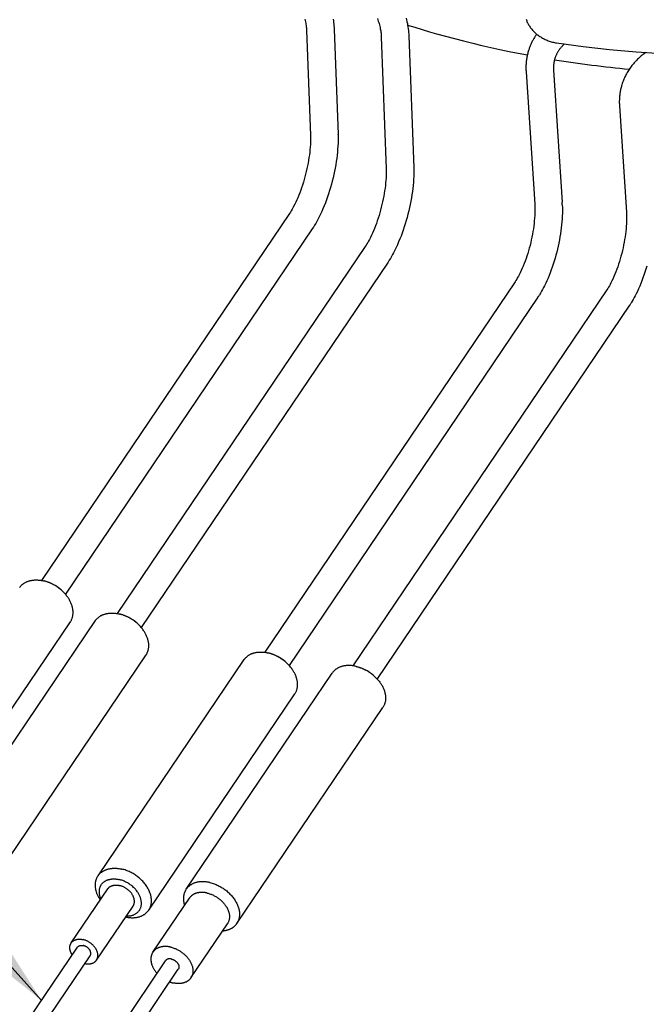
# Model space of a CAD drawing. Extents: x 0 to 1189, y 0 to 841.
# Tile 4 of 76: x 106 to 134, y 73 to 118. Entities that reach past the tile are written whole.
import ezdxf

# ---------------------------------------------------------------- set-up
doc = ezdxf.new("R2010")
doc.units = 0
doc.header["$LTSCALE"] = 65.395
doc.layers.get('0').update_dxf_attribs({"linetype": 'CONTINUOUS'})
doc.layers.add('connessioni_resistenze_BL7', color=7, linetype='CONTINUOUS')
doc.styles.get("Standard").update_dxf_attribs({"font": 'txt', "width": 0.8})
doc.dimstyles.get("Standard").update_dxf_attribs({"dimtxt": 3, "dimasz": 3, "dimexe": 2, "dimexo": 0, "dimtad": 1, "dimtxsty": 'STANDARD', "dimblk": '_ARROW_FILLED', "dimblk1": '_ARROW_FILLED', "dimblk2": '_ARROW_FILLED', "dimcen": 0.09, "dimazin": 3, "dimtol": 1, "dimtp": 0.01, "dimtm": 0.01, "dimtfac": 1, "dimtofl": 0, "dimtmove": 0, "dimatfit": 3, "dimtolj": 1})

# ---------------------------------------------------------------- blocks, each defined once
blk = doc.blocks.new('_ARROW_FILLED')
at = {"color": 0, "linetype": 'BYBLOCK'}
blk.add_solid([(0, 0), (-1, 0.167), (-1, -0.167)], dxfattribs=at)
blk = doc.blocks.new('CONNESSIONI_RESISTENZE_BL7', base_point=(128.078, 185.895))
at = {"layer": 'connessioni_resistenze_BL7', "color": 2, "linetype": 'CONTINUOUS'}
for p, q in [((118.895, 117.418), (119.074, 112.597)), ((120.154, 117.465), (120.333, 112.644)), ((123.573, 117.169), (123.797, 111.128)), ((122.314, 117.122), (122.538, 111.081)), ((134.419, 116.405), (134.344, 116.349)), ((130.243, 116.074), (130.248, 116.073)), ((128.94, 115.517), (129.335, 109.468)), ((130.197, 115.599), (130.592, 109.55)), ((133.215, 113.96), (133.532, 109.098)), ((118.113, 109.036), (106.767, 92.243)), ((119.157, 108.33), (107.859, 91.609)), ((121.577, 107.519), (110.231, 90.727)), ((122.621, 106.814), (111.323, 90.093)), ((128.439, 105.91), (116.981, 88.953)), ((132.636, 105.54), (121.011, 88.336)), ((129.483, 105.205), (118.095, 88.352)), ((133.68, 104.835), (122.125, 87.734)), ((101.398, 80.455), (108.084, 90.35)), ((102.542, 80.506), (109.228, 90.402)), ((104.862, 78.939), (111.548, 88.834)), ((109.351, 78.724), (116.037, 88.619)), ((113.381, 78.106), (120.067, 88.001)), ((111.671, 77.156), (118.357, 87.051)), ((115.701, 76.538), (122.387, 86.434)), ((108.12, 75.652), (109.792, 78.126)), ((111.86, 75.23), (113.532, 77.704)), ((109.28, 74.868), (110.952, 77.342)), ((113.6, 74.054), (115.272, 76.528)), ((106.182, 72.157), (108.41, 75.456)), ((106.762, 71.766), (108.99, 75.064)), ((110.212, 71.54), (112.44, 74.838)), ((110.792, 71.148), (113.02, 74.446))]:
    blk.add_line(p, q, dxfattribs=at)
for points in [[(130.339, 116.843), (131.548, 116.681), (132.76, 116.546), (133.975, 116.437), (135.192, 116.355)], [(120.106, 117.924), (120.119, 117.848), (120.129, 117.771), (120.138, 117.695), (120.145, 117.618), (120.151, 117.542), (120.154, 117.465)], [(123.452, 117.97), (123.472, 117.891), (123.49, 117.811), (123.506, 117.732), (123.521, 117.652), (123.534, 117.572), (123.546, 117.491), (123.556, 117.411), (123.563, 117.33), (123.569, 117.249), (123.573, 117.169)], [(118.82, 117.922), (118.835, 117.86), (118.847, 117.805), (118.858, 117.751), (118.867, 117.696), (118.875, 117.64), (118.882, 117.585), (118.888, 117.529), (118.892, 117.474), (118.895, 117.418)], [(122.138, 117.954), (122.158, 117.897), (122.178, 117.839), (122.196, 117.781), (122.213, 117.723), (122.229, 117.664), (122.244, 117.605), (122.258, 117.546), (122.269, 117.493), (122.279, 117.441), (122.288, 117.388), (122.296, 117.335), (122.302, 117.282), (122.307, 117.229), (122.311, 117.175), (122.314, 117.122)], [(128.943, 117.929), (128.955, 117.891), (128.968, 117.854), (128.982, 117.817), (128.998, 117.781), (129.015, 117.745), (129.033, 117.709), (129.054, 117.672), (129.076, 117.636), (129.098, 117.601), (129.122, 117.566), (129.147, 117.532), (129.173, 117.499), (129.201, 117.464), (129.23, 117.431), (129.259, 117.398), (129.29, 117.367), (129.322, 117.336), (129.354, 117.306), (129.388, 117.275), (129.423, 117.246), (129.459, 117.218), (129.495, 117.19), (129.532, 117.164), (129.57, 117.138), (129.609, 117.113), (129.649, 117.089), (129.689, 117.066), (129.729, 117.043), (129.771, 117.022), (129.812, 117.002), (129.858, 116.981), (129.904, 116.962), (129.951, 116.943), (129.998, 116.926), (130.046, 116.91), (130.094, 116.896), (130.143, 116.882), (130.192, 116.87), (130.241, 116.86), (130.29, 116.851), (130.339, 116.843)], [(123.518, 117.659), (123.849, 117.556), (124.181, 117.455), (124.514, 117.356), (124.848, 117.26), (125.259, 117.146), (125.671, 117.036), (126.084, 116.93), (126.498, 116.827), (126.913, 116.728), (127.329, 116.633), (127.745, 116.542), (128.163, 116.454), (128.581, 116.37), (129, 116.29)], [(129.424, 117.246), (129.402, 117.214), (129.381, 117.182), (129.36, 117.149), (129.339, 117.117), (129.319, 117.084), (129.299, 117.05), (129.28, 117.017), (129.261, 116.983), (129.243, 116.949), (129.225, 116.915), (129.207, 116.88), (129.191, 116.845), (129.174, 116.81), (129.159, 116.775), (129.143, 116.74), (129.129, 116.704), (129.115, 116.669), (129.101, 116.633), (129.088, 116.597), (129.075, 116.56), (129.063, 116.524), (129.051, 116.487)], [(130.698, 116.794), (130.676, 116.773), (130.654, 116.752), (130.633, 116.731), (130.612, 116.71), (130.591, 116.688), (130.571, 116.666), (130.551, 116.643), (130.531, 116.62), (130.512, 116.596), (130.493, 116.573), (130.475, 116.549), (130.457, 116.524), (130.44, 116.499), (130.424, 116.474), (130.408, 116.45), (130.393, 116.426), (130.379, 116.401), (130.365, 116.376), (130.352, 116.351), (130.339, 116.326), (130.327, 116.3), (130.315, 116.275), (130.304, 116.249), (130.293, 116.223), (130.283, 116.197), (130.274, 116.17), (130.264, 116.144), (130.256, 116.117)], [(129.051, 116.487), (129.039, 116.444), (129.027, 116.402), (129.016, 116.359), (129.005, 116.316), (128.995, 116.272), (128.986, 116.229), (128.978, 116.185), (128.97, 116.141), (128.963, 116.097), (128.957, 116.053), (128.952, 116.009), (128.947, 115.964), (128.943, 115.92), (128.94, 115.875), (128.937, 115.83), (128.936, 115.786), (128.934, 115.741), (128.934, 115.696), (128.935, 115.651), (128.936, 115.607), (128.938, 115.562), (128.94, 115.517)], [(134.344, 116.349), (134.299, 116.315), (134.255, 116.28), (134.211, 116.244), (134.168, 116.207), (134.126, 116.169), (134.085, 116.131), (134.044, 116.092), (134.003, 116.052), (133.965, 116.012), (133.927, 115.971), (133.89, 115.93), (133.853, 115.888), (133.818, 115.845), (133.783, 115.802), (133.749, 115.757), (133.716, 115.713), (133.684, 115.668), (133.654, 115.622), (133.624, 115.576), (133.595, 115.529), (133.567, 115.481), (133.54, 115.434), (133.514, 115.385), (133.489, 115.336), (133.465, 115.287), (133.442, 115.237), (133.42, 115.187), (133.399, 115.136), (133.379, 115.085), (133.36, 115.034), (133.343, 114.982), (133.326, 114.93)], [(130.256, 116.117), (130.249, 116.095), (130.243, 116.072), (130.237, 116.05), (130.232, 116.027), (130.226, 116.004), (130.222, 115.981), (130.217, 115.958), (130.213, 115.935), (130.21, 115.912), (130.206, 115.888), (130.204, 115.865), (130.201, 115.841), (130.199, 115.817), (130.197, 115.793), (130.196, 115.769), (130.195, 115.744), (130.194, 115.72), (130.194, 115.696), (130.194, 115.672), (130.195, 115.648), (130.196, 115.624), (130.197, 115.599)], [(133.326, 114.93), (133.313, 114.887), (133.302, 114.845), (133.29, 114.802), (133.28, 114.758), (133.27, 114.715), (133.261, 114.671), (133.253, 114.628), (133.245, 114.584), (133.238, 114.54), (133.232, 114.496), (133.226, 114.452), (133.222, 114.407), (133.218, 114.363), (133.214, 114.318), (133.212, 114.273), (133.21, 114.228), (133.209, 114.184), (133.209, 114.139), (133.209, 114.094), (133.21, 114.049), (133.212, 114.005), (133.215, 113.96)], [(119.074, 112.597), (119.076, 112.494), (119.076, 112.391), (119.073, 112.288), (119.068, 112.185), (119.06, 112.068), (119.05, 111.951), (119.037, 111.834), (119.022, 111.717), (119.004, 111.592), (118.984, 111.467), (118.962, 111.342), (118.938, 111.218), (118.911, 111.09), (118.881, 110.963), (118.85, 110.836), (118.817, 110.71), (118.782, 110.585), (118.746, 110.462), (118.707, 110.338), (118.666, 110.216), (118.626, 110.1), (118.583, 109.985), (118.538, 109.871), (118.492, 109.758), (118.448, 109.656), (118.402, 109.555), (118.353, 109.455), (118.303, 109.357), (118.268, 109.291), (118.231, 109.226), (118.193, 109.161), (118.154, 109.098), (118.113, 109.036)], [(120.333, 112.644), (120.336, 112.513), (120.336, 112.382), (120.333, 112.252), (120.326, 112.121), (120.317, 111.979), (120.305, 111.838), (120.29, 111.697), (120.272, 111.556), (120.251, 111.409), (120.227, 111.261), (120.201, 111.114), (120.173, 110.967), (120.141, 110.818), (120.107, 110.669), (120.07, 110.521), (120.031, 110.373), (119.99, 110.227), (119.947, 110.082), (119.902, 109.937), (119.853, 109.794), (119.805, 109.656), (119.754, 109.52), (119.701, 109.384), (119.645, 109.249), (119.59, 109.124), (119.533, 109.001), (119.474, 108.878), (119.411, 108.757), (119.364, 108.67), (119.315, 108.583), (119.264, 108.497), (119.211, 108.413), (119.157, 108.33)], [(122.538, 111.081), (122.54, 110.978), (122.54, 110.875), (122.537, 110.772), (122.532, 110.669), (122.524, 110.552), (122.514, 110.434), (122.501, 110.318), (122.486, 110.201), (122.468, 110.076), (122.448, 109.95), (122.426, 109.826), (122.402, 109.702), (122.375, 109.574), (122.346, 109.447), (122.314, 109.32), (122.281, 109.194), (122.247, 109.069), (122.21, 108.945), (122.171, 108.822), (122.13, 108.7), (122.09, 108.584), (122.047, 108.469), (122.003, 108.355), (121.956, 108.241), (121.912, 108.14), (121.866, 108.039), (121.818, 107.939), (121.767, 107.84), (121.732, 107.775), (121.695, 107.71), (121.657, 107.645), (121.618, 107.582), (121.577, 107.519)], [(123.797, 111.128), (123.8, 110.997), (123.8, 110.866), (123.797, 110.735), (123.791, 110.605), (123.781, 110.463), (123.769, 110.322), (123.754, 110.181), (123.736, 110.04), (123.715, 109.892), (123.691, 109.745), (123.665, 109.598), (123.637, 109.451), (123.605, 109.302), (123.571, 109.153), (123.534, 109.005), (123.495, 108.857), (123.455, 108.711), (123.411, 108.566), (123.366, 108.421), (123.318, 108.278), (123.269, 108.14), (123.218, 108.003), (123.165, 107.868), (123.109, 107.733), (123.054, 107.608), (122.997, 107.484), (122.938, 107.362), (122.875, 107.241), (122.828, 107.153), (122.779, 107.067), (122.728, 106.981), (122.676, 106.897), (122.621, 106.814)], [(129.335, 109.468), (129.339, 109.386), (129.342, 109.303), (129.343, 109.22), (129.342, 109.137), (129.34, 109.055), (129.335, 108.937), (129.328, 108.82), (129.318, 108.703), (129.306, 108.586), (129.291, 108.46), (129.273, 108.335), (129.253, 108.211), (129.232, 108.086), (129.207, 107.959), (129.18, 107.831), (129.152, 107.705), (129.121, 107.578), (129.088, 107.454), (129.054, 107.331), (129.017, 107.207), (128.978, 107.085), (128.939, 106.97), (128.898, 106.855), (128.855, 106.741), (128.81, 106.628), (128.767, 106.527), (128.722, 106.426), (128.675, 106.327), (128.626, 106.229), (128.591, 106.164), (128.555, 106.099), (128.518, 106.035), (128.479, 105.972), (128.439, 105.91)], [(130.599, 109.425), (130.602, 109.298), (130.603, 109.172), (130.601, 109.046), (130.596, 108.92), (130.588, 108.785), (130.578, 108.651), (130.566, 108.516), (130.551, 108.382), (130.533, 108.242), (130.512, 108.103), (130.489, 107.963), (130.465, 107.825), (130.437, 107.684), (130.407, 107.543), (130.375, 107.403), (130.341, 107.264), (130.305, 107.126), (130.266, 106.989), (130.226, 106.852), (130.183, 106.716), (130.14, 106.586), (130.094, 106.456), (130.046, 106.327), (129.996, 106.199), (129.946, 106.079), (129.895, 105.96), (129.84, 105.843), (129.784, 105.726), (129.74, 105.641), (129.695, 105.556), (129.649, 105.473), (129.6, 105.39), (129.55, 105.309)], [(133.532, 109.098), (133.537, 109.015), (133.539, 108.933), (133.54, 108.85), (133.54, 108.767), (133.538, 108.684), (133.532, 108.567), (133.525, 108.45), (133.515, 108.333), (133.503, 108.216), (133.488, 108.09), (133.47, 107.965), (133.451, 107.84), (133.429, 107.716), (133.404, 107.588), (133.378, 107.461), (133.349, 107.335), (133.318, 107.208), (133.285, 107.084), (133.251, 106.96), (133.214, 106.837), (133.175, 106.715), (133.136, 106.599), (133.095, 106.485), (133.052, 106.371), (133.007, 106.258), (132.964, 106.156), (132.92, 106.056), (132.872, 105.957), (132.823, 105.859), (132.788, 105.793), (132.752, 105.729), (132.715, 105.665), (132.676, 105.602), (132.636, 105.54)], [(134.464, 106.619), (134.423, 106.482), (134.38, 106.346), (134.337, 106.216), (134.291, 106.086), (134.243, 105.957), (134.193, 105.829), (134.144, 105.709), (134.092, 105.59), (134.038, 105.472), (133.981, 105.356), (133.937, 105.271), (133.892, 105.186), (133.846, 105.103), (133.798, 105.02), (133.748, 104.939)], [(105.764, 91.918), (105.777, 91.936), (105.79, 91.954), (105.804, 91.972), (105.819, 91.989), (105.834, 92.006), (105.85, 92.022), (105.866, 92.038), (105.884, 92.053), (105.901, 92.068), (105.919, 92.083), (105.937, 92.096), (105.956, 92.109), (105.976, 92.123), (105.996, 92.135), (106.017, 92.147), (106.038, 92.158), (106.059, 92.169), (106.081, 92.179), (106.104, 92.188), (106.127, 92.198), (106.15, 92.206), (106.174, 92.214), (106.197, 92.222), (106.221, 92.228), (106.25, 92.235), (106.278, 92.242), (106.307, 92.247), (106.335, 92.252), (106.364, 92.256), (106.393, 92.259), (106.422, 92.262), (106.451, 92.264), (106.48, 92.265), (106.51, 92.265), (106.539, 92.265), (106.574, 92.264), (106.609, 92.262), (106.644, 92.259), (106.679, 92.256), (106.713, 92.251), (106.748, 92.246), (106.783, 92.24), (106.817, 92.233), (106.851, 92.226), (106.885, 92.218)], [(107.301, 92.055), (107.281, 92.065), (107.261, 92.076), (107.24, 92.086), (107.22, 92.096), (107.199, 92.106), (107.178, 92.115), (107.156, 92.125), (107.134, 92.134), (107.112, 92.143), (107.089, 92.152), (107.067, 92.161), (107.045, 92.169), (107.022, 92.177), (107, 92.184), (106.977, 92.192), (106.954, 92.199), (106.931, 92.205), (106.908, 92.212), (106.885, 92.218)], [(108.084, 90.35), (108.1, 90.375), (108.114, 90.4), (108.128, 90.426), (108.141, 90.453), (108.153, 90.48), (108.163, 90.507), (108.171, 90.532), (108.179, 90.557), (108.185, 90.582), (108.191, 90.607), (108.196, 90.633), (108.2, 90.658), (108.203, 90.684), (108.206, 90.716), (108.208, 90.748), (108.208, 90.78), (108.207, 90.812), (108.206, 90.843), (108.203, 90.875), (108.199, 90.909), (108.193, 90.942), (108.187, 90.976), (108.18, 91.009), (108.171, 91.042), (108.162, 91.075), (108.151, 91.11), (108.138, 91.145), (108.125, 91.179), (108.111, 91.214), (108.095, 91.247), (108.079, 91.281), (108.062, 91.314), (108.044, 91.347), (108.025, 91.379), (108.006, 91.41), (107.986, 91.442), (107.965, 91.472), (107.939, 91.508), (107.913, 91.544), (107.885, 91.578), (107.857, 91.612), (107.827, 91.645), (107.798, 91.677), (107.767, 91.709), (107.735, 91.74), (107.703, 91.77), (107.67, 91.799), (107.637, 91.828)], [(109.228, 90.402), (109.241, 90.42), (109.254, 90.438), (109.268, 90.456), (109.283, 90.473), (109.298, 90.49), (109.314, 90.506), (109.331, 90.522), (109.348, 90.537), (109.365, 90.552), (109.383, 90.566), (109.402, 90.58), (109.42, 90.593), (109.44, 90.606), (109.461, 90.619), (109.481, 90.631), (109.502, 90.642), (109.523, 90.652), (109.545, 90.662), (109.568, 90.672), (109.591, 90.682), (109.614, 90.69), (109.638, 90.698), (109.661, 90.705), (109.685, 90.712), (109.714, 90.719), (109.742, 90.725), (109.771, 90.731), (109.799, 90.736), (109.828, 90.74), (109.857, 90.743), (109.886, 90.746), (109.915, 90.747), (109.945, 90.749), (109.974, 90.749), (110.003, 90.749), (110.038, 90.748), (110.073, 90.746), (110.108, 90.743), (110.143, 90.74), (110.178, 90.735), (110.212, 90.73), (110.247, 90.724), (110.281, 90.717), (110.315, 90.71), (110.349, 90.701)], [(110.765, 90.539), (110.745, 90.549), (110.725, 90.56), (110.704, 90.57), (110.684, 90.58), (110.663, 90.589), (110.642, 90.599), (110.62, 90.609), (110.598, 90.618), (110.576, 90.627), (110.554, 90.636), (110.531, 90.644), (110.509, 90.653), (110.486, 90.661), (110.464, 90.668), (110.441, 90.675), (110.418, 90.682), (110.395, 90.689), (110.372, 90.695), (110.349, 90.701)], [(111.548, 88.834), (111.564, 88.859), (111.579, 88.884), (111.592, 88.91), (111.605, 88.937), (111.617, 88.964), (111.627, 88.991), (111.635, 89.016), (111.643, 89.041), (111.649, 89.066), (111.655, 89.091), (111.66, 89.117), (111.664, 89.142), (111.667, 89.168), (111.67, 89.2), (111.672, 89.232), (111.672, 89.263), (111.671, 89.295), (111.67, 89.327), (111.667, 89.359), (111.663, 89.393), (111.657, 89.426), (111.651, 89.46), (111.644, 89.493), (111.635, 89.526), (111.626, 89.558), (111.615, 89.594), (111.602, 89.629), (111.589, 89.663), (111.575, 89.697), (111.559, 89.731), (111.543, 89.765), (111.526, 89.798), (111.508, 89.83), (111.49, 89.863), (111.47, 89.894), (111.45, 89.925), (111.429, 89.956), (111.403, 89.992), (111.377, 90.027), (111.349, 90.062), (111.321, 90.096), (111.292, 90.129), (111.262, 90.161), (111.231, 90.193), (111.199, 90.224), (111.167, 90.254), (111.135, 90.283), (111.101, 90.312)], [(116.037, 88.619), (116.05, 88.637), (116.063, 88.655), (116.076, 88.672), (116.091, 88.689), (116.106, 88.705), (116.121, 88.721), (116.137, 88.736), (116.154, 88.752), (116.171, 88.766), (116.188, 88.78), (116.206, 88.794), (116.224, 88.807), (116.244, 88.82), (116.263, 88.832), (116.283, 88.844), (116.304, 88.855), (116.324, 88.866), (116.345, 88.876), (116.367, 88.885), (116.39, 88.895), (116.412, 88.903), (116.435, 88.911), (116.458, 88.919), (116.481, 88.926), (116.509, 88.933), (116.536, 88.939), (116.564, 88.945), (116.592, 88.95), (116.62, 88.955), (116.648, 88.958), (116.676, 88.961), (116.704, 88.963), (116.733, 88.965), (116.761, 88.966), (116.789, 88.966), (116.823, 88.966), (116.858, 88.965), (116.892, 88.963), (116.925, 88.96), (116.959, 88.956), (116.993, 88.952), (117.027, 88.946), (117.06, 88.94), (117.093, 88.934), (117.127, 88.926)], [(117.574, 88.756), (117.553, 88.767), (117.531, 88.778), (117.509, 88.789), (117.487, 88.8), (117.465, 88.81), (117.443, 88.82), (117.421, 88.829), (117.399, 88.839), (117.377, 88.848), (117.355, 88.856), (117.332, 88.865), (117.31, 88.873), (117.287, 88.881), (117.265, 88.888), (117.242, 88.895), (117.219, 88.902), (117.196, 88.909), (117.173, 88.915), (117.15, 88.921), (117.127, 88.926)], [(117.882, 88.552), (117.868, 88.564), (117.854, 88.575), (117.84, 88.587), (117.825, 88.598), (117.811, 88.608), (117.796, 88.619), (117.781, 88.63), (117.767, 88.64), (117.752, 88.65), (117.735, 88.662), (117.717, 88.673), (117.7, 88.684), (117.683, 88.695), (117.665, 88.705), (117.647, 88.716), (117.63, 88.726), (117.612, 88.736), (117.594, 88.745)], [(118.357, 87.051), (118.373, 87.076), (118.388, 87.101), (118.401, 87.127), (118.414, 87.154), (118.426, 87.181), (118.436, 87.208), (118.445, 87.233), (118.452, 87.258), (118.459, 87.283), (118.464, 87.308), (118.469, 87.334), (118.473, 87.359), (118.476, 87.385), (118.479, 87.417), (118.481, 87.449), (118.481, 87.481), (118.481, 87.513), (118.479, 87.544), (118.476, 87.576), (118.472, 87.61), (118.467, 87.643), (118.46, 87.677), (118.453, 87.71), (118.444, 87.743), (118.435, 87.776), (118.424, 87.811), (118.411, 87.846), (118.398, 87.88), (118.384, 87.915), (118.369, 87.949), (118.352, 87.982), (118.335, 88.015), (118.317, 88.048), (118.299, 88.08), (118.279, 88.111), (118.259, 88.143), (118.238, 88.173), (118.212, 88.209), (118.186, 88.245), (118.158, 88.279), (118.13, 88.313), (118.101, 88.346), (118.071, 88.378), (118.04, 88.41), (118.009, 88.441), (117.977, 88.471), (117.944, 88.5), (117.91, 88.529)], [(121.157, 88.309), (121.123, 88.316), (121.09, 88.323), (121.057, 88.329), (121.023, 88.334), (120.989, 88.338), (120.955, 88.342), (120.922, 88.345), (120.888, 88.347), (120.854, 88.348), (120.819, 88.349), (120.791, 88.349), (120.763, 88.348), (120.734, 88.346), (120.706, 88.344), (120.678, 88.341), (120.65, 88.337), (120.622, 88.333), (120.594, 88.328), (120.566, 88.322), (120.539, 88.315), (120.511, 88.308), (120.488, 88.301), (120.465, 88.294), (120.442, 88.286), (120.42, 88.277), (120.397, 88.268), (120.375, 88.258), (120.354, 88.248), (120.334, 88.237), (120.313, 88.226), (120.293, 88.215), (120.274, 88.202), (120.254, 88.189), (120.236, 88.176), (120.218, 88.163), (120.201, 88.149), (120.184, 88.134), (120.167, 88.119), (120.151, 88.103), (120.136, 88.087), (120.121, 88.071), (120.106, 88.054), (120.093, 88.037), (120.08, 88.019), (120.067, 88.001)], [(121.157, 88.309), (121.179, 88.303), (121.202, 88.297), (121.225, 88.291), (121.247, 88.285), (121.27, 88.278), (121.295, 88.27), (121.319, 88.262), (121.344, 88.254), (121.368, 88.245), (121.392, 88.236), (121.417, 88.226), (121.441, 88.216), (121.464, 88.206), (121.488, 88.196), (121.512, 88.185), (121.535, 88.174), (121.558, 88.162), (121.582, 88.15), (121.604, 88.138)], [(121.912, 87.935), (121.898, 87.946), (121.884, 87.958), (121.87, 87.969), (121.855, 87.98), (121.841, 87.991), (121.826, 88.002), (121.811, 88.012), (121.797, 88.023), (121.782, 88.033), (121.765, 88.044), (121.747, 88.055), (121.73, 88.066), (121.713, 88.077), (121.695, 88.088), (121.677, 88.098), (121.66, 88.108), (121.642, 88.118), (121.624, 88.128)], [(121.94, 87.911), (121.974, 87.883), (122.007, 87.853), (122.039, 87.823), (122.07, 87.792), (122.101, 87.761), (122.131, 87.728), (122.16, 87.695), (122.188, 87.662), (122.216, 87.627), (122.242, 87.592), (122.268, 87.556), (122.289, 87.525), (122.309, 87.494), (122.329, 87.462), (122.347, 87.43), (122.365, 87.397), (122.382, 87.364), (122.399, 87.331), (122.414, 87.297), (122.428, 87.263), (122.441, 87.228), (122.454, 87.193), (122.465, 87.158), (122.474, 87.125), (122.483, 87.092), (122.49, 87.059), (122.497, 87.026), (122.502, 86.992), (122.506, 86.959), (122.509, 86.927), (122.511, 86.895), (122.511, 86.863), (122.511, 86.831), (122.509, 86.799), (122.506, 86.768), (122.503, 86.742), (122.499, 86.716), (122.494, 86.691), (122.489, 86.665), (122.482, 86.64), (122.475, 86.615), (122.466, 86.591), (122.456, 86.563), (122.444, 86.536), (122.431, 86.51), (122.418, 86.484), (122.403, 86.458), (122.387, 86.434)], [(109.351, 78.724), (109.364, 78.742), (109.377, 78.759), (109.391, 78.777), (109.405, 78.793), (109.42, 78.81), (109.435, 78.826), (109.451, 78.841), (109.468, 78.856), (109.485, 78.871), (109.502, 78.885), (109.52, 78.899), (109.539, 78.912), (109.558, 78.925), (109.577, 78.937), (109.597, 78.949), (109.618, 78.96), (109.638, 78.97), (109.659, 78.98), (109.681, 78.99), (109.704, 79), (109.726, 79.008), (109.749, 79.016), (109.772, 79.024), (109.795, 79.03), (109.823, 79.038), (109.85, 79.044), (109.878, 79.05), (109.906, 79.055), (109.934, 79.059), (109.962, 79.063), (109.99, 79.066), (110.019, 79.068), (110.047, 79.07), (110.075, 79.071), (110.104, 79.071), (110.138, 79.071), (110.172, 79.07), (110.206, 79.067), (110.24, 79.065), (110.273, 79.061), (110.307, 79.056), (110.341, 79.051), (110.374, 79.045), (110.408, 79.039), (110.441, 79.031)], [(111.671, 77.156), (111.688, 77.183), (111.704, 77.21), (111.719, 77.239), (111.733, 77.268), (111.745, 77.298), (111.756, 77.328), (111.765, 77.359), (111.774, 77.391), (111.781, 77.424), (111.786, 77.458), (111.791, 77.492), (111.794, 77.526), (111.795, 77.56), (111.795, 77.594), (111.794, 77.628), (111.792, 77.662), (111.788, 77.699), (111.783, 77.736), (111.776, 77.773), (111.768, 77.809), (111.759, 77.845), (111.749, 77.881), (111.738, 77.917), (111.725, 77.952), (111.708, 77.995), (111.69, 78.038), (111.67, 78.08), (111.649, 78.121), (111.626, 78.162), (111.603, 78.202), (111.578, 78.241), (111.55, 78.282), (111.521, 78.322), (111.491, 78.361), (111.459, 78.4), (111.427, 78.437), (111.393, 78.474), (111.359, 78.51), (111.323, 78.546), (111.285, 78.581), (111.247, 78.615), (111.207, 78.648), (111.167, 78.68), (111.126, 78.711), (111.084, 78.741), (111.042, 78.77), (110.998, 78.797), (110.954, 78.824), (110.909, 78.849), (110.864, 78.874), (110.818, 78.897), (110.771, 78.919), (110.725, 78.938), (110.679, 78.957), (110.632, 78.975), (110.585, 78.991), (110.537, 79.006), (110.489, 79.019), (110.441, 79.031)], [(109.454, 77.625), (109.436, 77.653), (109.418, 77.681), (109.401, 77.709), (109.385, 77.738), (109.369, 77.767), (109.354, 77.796), (109.34, 77.826), (109.326, 77.856), (109.313, 77.886), (109.301, 77.917), (109.291, 77.943), (109.283, 77.969), (109.274, 77.995), (109.266, 78.022), (109.259, 78.048), (109.253, 78.075), (109.247, 78.102), (109.242, 78.129), (109.237, 78.156), (109.234, 78.183), (109.231, 78.211), (109.229, 78.234), (109.228, 78.258), (109.227, 78.281), (109.227, 78.305), (109.227, 78.328), (109.228, 78.352), (109.23, 78.374), (109.232, 78.397), (109.235, 78.419), (109.239, 78.441), (109.243, 78.464), (109.248, 78.486), (109.253, 78.507), (109.259, 78.528), (109.266, 78.549), (109.273, 78.57), (109.281, 78.59), (109.289, 78.61), (109.298, 78.63), (109.307, 78.649), (109.317, 78.668), (109.328, 78.687), (109.339, 78.706), (109.351, 78.724)], [(109.484, 77.67), (109.473, 77.694), (109.464, 77.719), (109.454, 77.744), (109.446, 77.769), (109.439, 77.794), (109.432, 77.82), (109.426, 77.846), (109.421, 77.872), (109.417, 77.896), (109.413, 77.92), (109.411, 77.944), (109.409, 77.969), (109.409, 77.993), (109.409, 78.018), (109.41, 78.042), (109.412, 78.066), (109.414, 78.089), (109.418, 78.111), (109.422, 78.134), (109.428, 78.156), (109.434, 78.178), (109.441, 78.199), (109.449, 78.221), (109.457, 78.242), (109.467, 78.262), (109.477, 78.281), (109.488, 78.3), (109.5, 78.319), (109.513, 78.337), (109.526, 78.355), (109.54, 78.372), (109.555, 78.388), (109.571, 78.404), (109.588, 78.42), (109.605, 78.435), (109.623, 78.449), (109.642, 78.462), (109.66, 78.475), (109.68, 78.486), (109.7, 78.498), (109.721, 78.509), (109.743, 78.519), (109.766, 78.528), (109.789, 78.537), (109.812, 78.545), (109.835, 78.552), (109.859, 78.558), (109.882, 78.563), (109.908, 78.568), (109.934, 78.573), (109.961, 78.576), (109.987, 78.579), (110.013, 78.581), (110.04, 78.582), (110.066, 78.582), (110.093, 78.582), (110.121, 78.581), (110.15, 78.579), (110.178, 78.576), (110.207, 78.573), (110.235, 78.569), (110.263, 78.564), (110.291, 78.558), (110.319, 78.552)], [(110.644, 76.886), (110.676, 76.885), (110.709, 76.886), (110.741, 76.887), (110.774, 76.89), (110.806, 76.894), (110.837, 76.899), (110.867, 76.905), (110.896, 76.912), (110.926, 76.921), (110.955, 76.93), (110.982, 76.941), (111.008, 76.952), (111.034, 76.965), (111.059, 76.978), (111.084, 76.993), (111.107, 77.008), (111.129, 77.025), (111.15, 77.042), (111.17, 77.061), (111.189, 77.08), (111.207, 77.1), (111.224, 77.121), (111.24, 77.143), (111.255, 77.166), (111.268, 77.189), (111.28, 77.213), (111.291, 77.238), (111.301, 77.264), (111.31, 77.289), (111.317, 77.316), (111.323, 77.343), (111.328, 77.371), (111.332, 77.4), (111.334, 77.428), (111.335, 77.456), (111.335, 77.486), (111.333, 77.516), (111.33, 77.546), (111.326, 77.576), (111.321, 77.606), (111.314, 77.637), (111.306, 77.668), (111.297, 77.699), (111.287, 77.73), (111.276, 77.76), (111.263, 77.791), (111.249, 77.822), (111.234, 77.853), (111.218, 77.883), (111.201, 77.913), (111.18, 77.947), (111.157, 77.981), (111.134, 78.014), (111.109, 78.046), (111.084, 78.078), (111.057, 78.109), (111.03, 78.139), (111.001, 78.168), (110.972, 78.196), (110.937, 78.228), (110.901, 78.259), (110.864, 78.289), (110.826, 78.317), (110.787, 78.345), (110.747, 78.371), (110.706, 78.396), (110.665, 78.419), (110.628, 78.438), (110.591, 78.456), (110.553, 78.474), (110.515, 78.49), (110.477, 78.505), (110.438, 78.518), (110.399, 78.531), (110.359, 78.542), (110.319, 78.552)], [(114.471, 78.414), (114.438, 78.421), (114.404, 78.428), (114.371, 78.434), (114.337, 78.439), (114.303, 78.443), (114.27, 78.447), (114.236, 78.45), (114.202, 78.452), (114.168, 78.453), (114.134, 78.454), (114.105, 78.453), (114.077, 78.452), (114.049, 78.451), (114.02, 78.448), (113.992, 78.446), (113.964, 78.442), (113.936, 78.438), (113.908, 78.433), (113.88, 78.427), (113.853, 78.42), (113.826, 78.413), (113.802, 78.406), (113.779, 78.399), (113.756, 78.391), (113.734, 78.382), (113.711, 78.373), (113.689, 78.363), (113.668, 78.353), (113.648, 78.342), (113.627, 78.331), (113.607, 78.319), (113.588, 78.307), (113.569, 78.294), (113.55, 78.281), (113.532, 78.268), (113.515, 78.254), (113.498, 78.239), (113.481, 78.224), (113.465, 78.208), (113.45, 78.192), (113.435, 78.176), (113.421, 78.159), (113.407, 78.142), (113.394, 78.124), (113.381, 78.106)], [(114.471, 78.414), (114.519, 78.402), (114.567, 78.388), (114.615, 78.373), (114.662, 78.357), (114.709, 78.34), (114.755, 78.321), (114.801, 78.301), (114.848, 78.279), (114.894, 78.256), (114.939, 78.232), (114.984, 78.206), (115.028, 78.18), (115.072, 78.152), (115.114, 78.123), (115.156, 78.093), (115.197, 78.062), (115.237, 78.03), (115.277, 77.997), (115.315, 77.963), (115.353, 77.928), (115.389, 77.892), (115.424, 77.856), (115.457, 77.82), (115.489, 77.782), (115.521, 77.744), (115.551, 77.704), (115.58, 77.664), (115.608, 77.623), (115.633, 77.584), (115.656, 77.544), (115.679, 77.503), (115.7, 77.462), (115.72, 77.42), (115.738, 77.378), (115.755, 77.334), (115.768, 77.299), (115.779, 77.264), (115.789, 77.228), (115.798, 77.192), (115.806, 77.155), (115.813, 77.119), (115.818, 77.082), (115.822, 77.045), (115.824, 77.01), (115.825, 76.976), (115.825, 76.942), (115.824, 76.908), (115.821, 76.874), (115.816, 76.84), (115.811, 76.807), (115.804, 76.773), (115.795, 76.742), (115.786, 76.711), (115.775, 76.68), (115.763, 76.65), (115.749, 76.621), (115.734, 76.593), (115.718, 76.565), (115.701, 76.538)], [(109.792, 78.126), (109.799, 78.135), (109.806, 78.145), (109.814, 78.155), (109.822, 78.164), (109.83, 78.173), (109.839, 78.181), (109.847, 78.189), (109.857, 78.197), (109.866, 78.205), (109.876, 78.213), (109.886, 78.22), (109.896, 78.227), (109.907, 78.234), (109.918, 78.24), (109.93, 78.246), (109.941, 78.252), (109.953, 78.257), (109.965, 78.262), (109.977, 78.267), (109.989, 78.271), (110.002, 78.275), (110.014, 78.279), (110.028, 78.283), (110.041, 78.286), (110.055, 78.289), (110.069, 78.291), (110.083, 78.294), (110.097, 78.295), (110.111, 78.297), (110.126, 78.298), (110.14, 78.299), (110.154, 78.299), (110.168, 78.299), (110.185, 78.299), (110.202, 78.299), (110.219, 78.297), (110.236, 78.296), (110.253, 78.294), (110.27, 78.292), (110.287, 78.289), (110.303, 78.286), (110.32, 78.283), (110.337, 78.279)], [(110.952, 77.342), (110.96, 77.355), (110.968, 77.369), (110.976, 77.383), (110.983, 77.398), (110.989, 77.413), (110.994, 77.428), (110.999, 77.444), (111.003, 77.459), (111.007, 77.476), (111.01, 77.493), (111.012, 77.51), (111.013, 77.527), (111.014, 77.544), (111.014, 77.561), (111.013, 77.578), (111.012, 77.595), (111.01, 77.613), (111.008, 77.632), (111.004, 77.65), (111, 77.668), (110.996, 77.686), (110.991, 77.704), (110.985, 77.722), (110.979, 77.74), (110.97, 77.761), (110.961, 77.783), (110.951, 77.804), (110.941, 77.824), (110.929, 77.845), (110.918, 77.865), (110.905, 77.884), (110.891, 77.905), (110.877, 77.925), (110.862, 77.944), (110.846, 77.964), (110.83, 77.982), (110.813, 78.001), (110.796, 78.019), (110.778, 78.037), (110.759, 78.054), (110.74, 78.071), (110.72, 78.088), (110.7, 78.104), (110.679, 78.119), (110.658, 78.134), (110.636, 78.149), (110.613, 78.164), (110.589, 78.178), (110.565, 78.192), (110.541, 78.204), (110.516, 78.216), (110.492, 78.228), (110.466, 78.238), (110.441, 78.248), (110.415, 78.257), (110.389, 78.265), (110.363, 78.273), (110.337, 78.279)], [(113.381, 78.106), (113.37, 78.089), (113.36, 78.073), (113.35, 78.055), (113.34, 78.038), (113.332, 78.02), (113.323, 78.002), (113.315, 77.984), (113.308, 77.965), (113.301, 77.947), (113.294, 77.927), (113.288, 77.908), (113.283, 77.888), (113.278, 77.868), (113.273, 77.848), (113.27, 77.828), (113.266, 77.808), (113.263, 77.787), (113.261, 77.767), (113.259, 77.745), (113.258, 77.724), (113.257, 77.702), (113.257, 77.681), (113.257, 77.659), (113.258, 77.637), (113.259, 77.616), (113.261, 77.594), (113.263, 77.573), (113.266, 77.55), (113.269, 77.527), (113.273, 77.505), (113.278, 77.482), (113.282, 77.459), (113.288, 77.437), (113.294, 77.415), (113.3, 77.393), (113.306, 77.371)], [(114.349, 77.935), (114.324, 77.94), (114.299, 77.945), (114.274, 77.95), (114.249, 77.954), (114.224, 77.957), (114.198, 77.96), (114.173, 77.962), (114.147, 77.963), (114.122, 77.964), (114.096, 77.965), (114.075, 77.964), (114.054, 77.964), (114.032, 77.963), (114.011, 77.961), (113.99, 77.959), (113.969, 77.956), (113.948, 77.953), (113.927, 77.949), (113.906, 77.945), (113.886, 77.94), (113.865, 77.934), (113.847, 77.929), (113.828, 77.923), (113.81, 77.916), (113.792, 77.909), (113.774, 77.901), (113.756, 77.893), (113.739, 77.885), (113.722, 77.876), (113.705, 77.866), (113.689, 77.856), (113.672, 77.845), (113.659, 77.835), (113.645, 77.825), (113.632, 77.815), (113.619, 77.804), (113.607, 77.792), (113.595, 77.78), (113.583, 77.769), (113.572, 77.756), (113.562, 77.744), (113.551, 77.731), (113.541, 77.718), (113.532, 77.704)], [(114.349, 77.935), (114.385, 77.926), (114.421, 77.916), (114.457, 77.904), (114.493, 77.892), (114.528, 77.879), (114.563, 77.865), (114.597, 77.85), (114.632, 77.834), (114.666, 77.816), (114.7, 77.798), (114.734, 77.779), (114.767, 77.759), (114.8, 77.738), (114.832, 77.717), (114.863, 77.694), (114.894, 77.671), (114.924, 77.647), (114.953, 77.622), (114.982, 77.597), (115.01, 77.571), (115.038, 77.544), (115.064, 77.517), (115.089, 77.489), (115.113, 77.461), (115.136, 77.432), (115.159, 77.403), (115.181, 77.373), (115.202, 77.342), (115.22, 77.312), (115.238, 77.283), (115.255, 77.252), (115.271, 77.221), (115.286, 77.19), (115.3, 77.158), (115.312, 77.125), (115.322, 77.099), (115.33, 77.072), (115.338, 77.045), (115.345, 77.018), (115.351, 76.991), (115.356, 76.963), (115.36, 76.936), (115.362, 76.908), (115.364, 76.882), (115.365, 76.857), (115.365, 76.831), (115.364, 76.805), (115.361, 76.78), (115.358, 76.755), (115.354, 76.729), (115.349, 76.704), (115.342, 76.681), (115.335, 76.658), (115.327, 76.635), (115.318, 76.612), (115.308, 76.59), (115.297, 76.569), (115.285, 76.548), (115.272, 76.528)], [(110.614, 76.841), (110.646, 76.835), (110.678, 76.829), (110.711, 76.824), (110.744, 76.819), (110.777, 76.816), (110.809, 76.813), (110.842, 76.811), (110.875, 76.809), (110.908, 76.808), (110.942, 76.809), (110.969, 76.809), (110.997, 76.811), (111.024, 76.813), (111.052, 76.816), (111.079, 76.819), (111.106, 76.823), (111.133, 76.828), (111.16, 76.833), (111.187, 76.839), (111.214, 76.846), (111.24, 76.853), (111.263, 76.86), (111.285, 76.868), (111.307, 76.876), (111.329, 76.884), (111.35, 76.894), (111.372, 76.903), (111.392, 76.913), (111.412, 76.924), (111.432, 76.935), (111.451, 76.947), (111.47, 76.959), (111.489, 76.972), (111.507, 76.984), (111.524, 76.998), (111.541, 77.012), (111.558, 77.026), (111.574, 77.041), (111.589, 77.056), (111.604, 77.072), (111.619, 77.088), (111.633, 77.104), (111.646, 77.121), (111.659, 77.138), (111.671, 77.156)], [(115.701, 76.538), (115.69, 76.522), (115.678, 76.506), (115.666, 76.491), (115.653, 76.475), (115.64, 76.46), (115.626, 76.446), (115.612, 76.432), (115.598, 76.418), (115.583, 76.405), (115.568, 76.391), (115.552, 76.378), (115.535, 76.366), (115.519, 76.354), (115.502, 76.342), (115.485, 76.331), (115.467, 76.321), (115.449, 76.31), (115.431, 76.301), (115.412, 76.291), (115.393, 76.282), (115.373, 76.273), (115.353, 76.264), (115.333, 76.257), (115.312, 76.249), (115.292, 76.242), (115.271, 76.236), (115.25, 76.23), (115.228, 76.224), (115.206, 76.219), (115.183, 76.214), (115.161, 76.21), (115.138, 76.206), (115.115, 76.202), (115.092, 76.199), (115.069, 76.197), (115.047, 76.195)], [(108.12, 75.652), (108.127, 75.662), (108.135, 75.671), (108.142, 75.681), (108.15, 75.69), (108.158, 75.699), (108.167, 75.707), (108.176, 75.716), (108.185, 75.724), (108.195, 75.731), (108.204, 75.739), (108.214, 75.746), (108.225, 75.753), (108.236, 75.76), (108.247, 75.766), (108.258, 75.772), (108.27, 75.778), (108.282, 75.783), (108.294, 75.788), (108.306, 75.793), (108.318, 75.798), (108.33, 75.802), (108.343, 75.805), (108.356, 75.809), (108.37, 75.812), (108.384, 75.815), (108.398, 75.818), (108.412, 75.82), (108.426, 75.822), (108.44, 75.823), (108.454, 75.824), (108.468, 75.825), (108.482, 75.825), (108.497, 75.826), (108.514, 75.825), (108.531, 75.825), (108.548, 75.824), (108.565, 75.822), (108.582, 75.82), (108.598, 75.818), (108.615, 75.816), (108.632, 75.813), (108.649, 75.809), (108.665, 75.806)], [(109.28, 74.868), (109.289, 74.881), (109.297, 74.895), (109.304, 74.91), (109.311, 74.924), (109.317, 74.939), (109.323, 74.954), (109.327, 74.97), (109.332, 74.985), (109.335, 75.002), (109.338, 75.019), (109.34, 75.036), (109.342, 75.053), (109.342, 75.07), (109.342, 75.087), (109.342, 75.104), (109.341, 75.121), (109.339, 75.14), (109.336, 75.158), (109.333, 75.176), (109.329, 75.195), (109.324, 75.213), (109.319, 75.231), (109.314, 75.248), (109.307, 75.266), (109.299, 75.288), (109.29, 75.309), (109.28, 75.33), (109.269, 75.35), (109.258, 75.371), (109.246, 75.391), (109.234, 75.41), (109.22, 75.431), (109.205, 75.451), (109.19, 75.471), (109.174, 75.49), (109.158, 75.509), (109.142, 75.527), (109.124, 75.545), (109.106, 75.563), (109.087, 75.58), (109.068, 75.597), (109.048, 75.614), (109.028, 75.63), (109.008, 75.645), (108.987, 75.66), (108.964, 75.676), (108.941, 75.69), (108.918, 75.704), (108.894, 75.718), (108.87, 75.73), (108.845, 75.742), (108.82, 75.754), (108.795, 75.764), (108.769, 75.774), (108.744, 75.783), (108.718, 75.792), (108.692, 75.799), (108.665, 75.806)], [(108.172, 75.103), (108.163, 75.116), (108.154, 75.13), (108.145, 75.144), (108.137, 75.159), (108.129, 75.173), (108.122, 75.188), (108.115, 75.203), (108.108, 75.218), (108.101, 75.233), (108.095, 75.249), (108.091, 75.261), (108.086, 75.274), (108.082, 75.288), (108.078, 75.301), (108.074, 75.314), (108.071, 75.327), (108.068, 75.341), (108.066, 75.354), (108.064, 75.368), (108.062, 75.382), (108.06, 75.395), (108.059, 75.408), (108.059, 75.42), (108.058, 75.433), (108.058, 75.446), (108.059, 75.458), (108.059, 75.471), (108.06, 75.483), (108.062, 75.496), (108.064, 75.508), (108.066, 75.521), (108.069, 75.533), (108.072, 75.544), (108.075, 75.556), (108.079, 75.567), (108.083, 75.578), (108.087, 75.589), (108.092, 75.6), (108.097, 75.611), (108.102, 75.621), (108.108, 75.632), (108.114, 75.642), (108.12, 75.652)], [(108.41, 75.456), (108.414, 75.461), (108.417, 75.466), (108.421, 75.47), (108.425, 75.475), (108.429, 75.479), (108.434, 75.484), (108.438, 75.488), (108.443, 75.492), (108.447, 75.496), (108.452, 75.499), (108.457, 75.503), (108.463, 75.506), (108.468, 75.51), (108.474, 75.513), (108.479, 75.516), (108.485, 75.519), (108.491, 75.522), (108.497, 75.524), (108.503, 75.527), (108.509, 75.529), (108.515, 75.531), (108.521, 75.533), (108.528, 75.534), (108.535, 75.536), (108.542, 75.537), (108.549, 75.539), (108.556, 75.54), (108.563, 75.541), (108.57, 75.541), (108.577, 75.542), (108.584, 75.542), (108.591, 75.543), (108.598, 75.543), (108.607, 75.543), (108.615, 75.542), (108.624, 75.542), (108.632, 75.541), (108.641, 75.54), (108.649, 75.539), (108.658, 75.538), (108.666, 75.536), (108.674, 75.535), (108.683, 75.533)], [(108.99, 75.064), (108.995, 75.071), (108.999, 75.078), (109.002, 75.085), (109.006, 75.092), (109.009, 75.1), (109.012, 75.107), (109.014, 75.115), (109.016, 75.123), (109.018, 75.131), (109.019, 75.139), (109.02, 75.148), (109.021, 75.156), (109.021, 75.165), (109.021, 75.173), (109.021, 75.182), (109.021, 75.19), (109.02, 75.2), (109.018, 75.209), (109.017, 75.218), (109.015, 75.227), (109.012, 75.236), (109.01, 75.245), (109.007, 75.254), (109.004, 75.263), (109, 75.274), (108.995, 75.284), (108.99, 75.295), (108.985, 75.305), (108.979, 75.315), (108.973, 75.325), (108.967, 75.335), (108.959, 75.346), (108.951, 75.357), (108.943, 75.368), (108.934, 75.378), (108.925, 75.389), (108.916, 75.399), (108.907, 75.408), (108.897, 75.418), (108.887, 75.427), (108.876, 75.435), (108.866, 75.444), (108.855, 75.452), (108.844, 75.46), (108.832, 75.468), (108.821, 75.475), (108.809, 75.482), (108.797, 75.489), (108.785, 75.495), (108.773, 75.501), (108.76, 75.507), (108.748, 75.512), (108.735, 75.517), (108.722, 75.522), (108.709, 75.526), (108.696, 75.529), (108.683, 75.533)], [(112.678, 75.461), (112.653, 75.466), (112.628, 75.471), (112.603, 75.476), (112.577, 75.48), (112.552, 75.483), (112.527, 75.486), (112.501, 75.488), (112.476, 75.49), (112.45, 75.491), (112.425, 75.491), (112.403, 75.491), (112.382, 75.49), (112.361, 75.489), (112.34, 75.487), (112.319, 75.485), (112.298, 75.482), (112.277, 75.479), (112.256, 75.475), (112.235, 75.471), (112.214, 75.466), (112.194, 75.46), (112.175, 75.455), (112.157, 75.449), (112.138, 75.442), (112.12, 75.435), (112.102, 75.428), (112.085, 75.419), (112.067, 75.411), (112.05, 75.402), (112.034, 75.392), (112.017, 75.382), (112.001, 75.371), (111.987, 75.362), (111.974, 75.351), (111.961, 75.341), (111.948, 75.33), (111.935, 75.318), (111.923, 75.307), (111.912, 75.295), (111.901, 75.283), (111.89, 75.27), (111.88, 75.257), (111.87, 75.244), (111.86, 75.23)], [(112.678, 75.461), (112.714, 75.452), (112.75, 75.442), (112.786, 75.431), (112.821, 75.418), (112.856, 75.405), (112.891, 75.391), (112.925, 75.376), (112.96, 75.36), (112.995, 75.343), (113.029, 75.324), (113.063, 75.305), (113.096, 75.285), (113.128, 75.265), (113.16, 75.243), (113.192, 75.221), (113.222, 75.197), (113.252, 75.173), (113.282, 75.149), (113.311, 75.123), (113.339, 75.097), (113.366, 75.07), (113.392, 75.043), (113.417, 75.015), (113.441, 74.987), (113.465, 74.958), (113.488, 74.929), (113.509, 74.899), (113.53, 74.868), (113.549, 74.839), (113.567, 74.809), (113.584, 74.778), (113.6, 74.747), (113.614, 74.716), (113.628, 74.684), (113.641, 74.651), (113.65, 74.625), (113.659, 74.598), (113.666, 74.571), (113.673, 74.544), (113.679, 74.517), (113.684, 74.49), (113.688, 74.462), (113.691, 74.434), (113.693, 74.408), (113.694, 74.383), (113.693, 74.357), (113.692, 74.332), (113.69, 74.306), (113.687, 74.281), (113.683, 74.256), (113.677, 74.231), (113.671, 74.207), (113.664, 74.184), (113.656, 74.161), (113.646, 74.138), (113.636, 74.117), (113.625, 74.095), (113.613, 74.075), (113.6, 74.054)], [(108.752, 74.711), (108.768, 74.707), (108.784, 74.704), (108.8, 74.702), (108.817, 74.7), (108.833, 74.698), (108.85, 74.696), (108.866, 74.695), (108.883, 74.695), (108.899, 74.694), (108.916, 74.694), (108.929, 74.695), (108.943, 74.695), (108.957, 74.696), (108.971, 74.698), (108.984, 74.699), (108.998, 74.701), (109.011, 74.704), (109.025, 74.706), (109.038, 74.709), (109.052, 74.713), (109.065, 74.717), (109.077, 74.72), (109.089, 74.724), (109.101, 74.729), (109.112, 74.733), (109.124, 74.738), (109.135, 74.744), (109.146, 74.75), (109.157, 74.756), (109.168, 74.762), (109.179, 74.769), (109.189, 74.776), (109.199, 74.783), (109.208, 74.79), (109.217, 74.798), (109.226, 74.805), (109.235, 74.814), (109.243, 74.822), (109.251, 74.831), (109.259, 74.84), (109.266, 74.849), (109.274, 74.858), (109.28, 74.868)], [(111.86, 75.23), (111.85, 75.214), (111.84, 75.198), (111.831, 75.181), (111.823, 75.164), (111.815, 75.147), (111.807, 75.129), (111.8, 75.111), (111.794, 75.093), (111.789, 75.074), (111.784, 75.055), (111.78, 75.036), (111.776, 75.017), (111.773, 74.997), (111.77, 74.977), (111.769, 74.957), (111.768, 74.937), (111.767, 74.916), (111.767, 74.896), (111.768, 74.875), (111.769, 74.853), (111.772, 74.832), (111.774, 74.811), (111.777, 74.79), (111.781, 74.769), (111.786, 74.747), (111.791, 74.725), (111.797, 74.703), (111.803, 74.682), (111.81, 74.66), (111.818, 74.639), (111.826, 74.617), (111.835, 74.595), (111.844, 74.573), (111.854, 74.551), (111.865, 74.53), (111.876, 74.509), (111.889, 74.485), (111.903, 74.461), (111.917, 74.437), (111.932, 74.414), (111.948, 74.391), (111.964, 74.369), (111.98, 74.346), (111.997, 74.325), (112.014, 74.303), (112.032, 74.282), (112.051, 74.261)], [(112.713, 74.915), (112.704, 74.917), (112.696, 74.919), (112.688, 74.92), (112.679, 74.921), (112.671, 74.923), (112.662, 74.924), (112.654, 74.924), (112.646, 74.925), (112.637, 74.925), (112.628, 74.925), (112.621, 74.925), (112.614, 74.925), (112.607, 74.924), (112.6, 74.924), (112.593, 74.923), (112.586, 74.922), (112.579, 74.921), (112.572, 74.92), (112.565, 74.918), (112.558, 74.917), (112.551, 74.915), (112.545, 74.913), (112.539, 74.911), (112.533, 74.909), (112.527, 74.907), (112.521, 74.904), (112.515, 74.901), (112.509, 74.899), (112.504, 74.896), (112.498, 74.892), (112.493, 74.889), (112.487, 74.885), (112.482, 74.882), (112.477, 74.878), (112.473, 74.874), (112.468, 74.87), (112.464, 74.866), (112.459, 74.862), (112.455, 74.857), (112.451, 74.853), (112.447, 74.848), (112.444, 74.843), (112.44, 74.838)], [(112.713, 74.915), (112.726, 74.912), (112.739, 74.908), (112.752, 74.904), (112.765, 74.9), (112.778, 74.895), (112.79, 74.889), (112.803, 74.884), (112.815, 74.878), (112.827, 74.871), (112.839, 74.865), (112.851, 74.858), (112.862, 74.85), (112.874, 74.843), (112.885, 74.835), (112.896, 74.826), (112.906, 74.818), (112.917, 74.809), (112.927, 74.8), (112.937, 74.791), (112.946, 74.781), (112.955, 74.771), (112.964, 74.761), (112.973, 74.75), (112.981, 74.74), (112.989, 74.729), (112.997, 74.718), (113.003, 74.708), (113.009, 74.698), (113.015, 74.688), (113.02, 74.677), (113.025, 74.667), (113.03, 74.656), (113.034, 74.645), (113.037, 74.637), (113.04, 74.628), (113.042, 74.619), (113.045, 74.61), (113.047, 74.601), (113.048, 74.591), (113.05, 74.582), (113.051, 74.573), (113.051, 74.564), (113.051, 74.556), (113.051, 74.547), (113.051, 74.539), (113.05, 74.53), (113.049, 74.522), (113.048, 74.513), (113.046, 74.505), (113.044, 74.497), (113.042, 74.49), (113.039, 74.482), (113.036, 74.475), (113.032, 74.467), (113.029, 74.46), (113.025, 74.453), (113.02, 74.446)], [(113.6, 74.054), (113.591, 74.041), (113.581, 74.028), (113.571, 74.015), (113.56, 74.002), (113.549, 73.99), (113.537, 73.978), (113.525, 73.966), (113.513, 73.955), (113.5, 73.944), (113.487, 73.933), (113.474, 73.923), (113.46, 73.913), (113.444, 73.903), (113.427, 73.893), (113.41, 73.883), (113.393, 73.874), (113.376, 73.865), (113.358, 73.857), (113.34, 73.85), (113.322, 73.842), (113.304, 73.836), (113.286, 73.83), (113.267, 73.824), (113.247, 73.819), (113.226, 73.814), (113.205, 73.81), (113.184, 73.806), (113.163, 73.803), (113.142, 73.8), (113.121, 73.798), (113.1, 73.796), (113.078, 73.795), (113.057, 73.794), (113.036, 73.794), (113.01, 73.794), (112.985, 73.795), (112.959, 73.797), (112.934, 73.799), (112.909, 73.802), (112.883, 73.805), (112.858, 73.809), (112.833, 73.813), (112.808, 73.818), (112.783, 73.824)], [(112.631, 73.869), (112.64, 73.866), (112.65, 73.863), (112.659, 73.859), (112.669, 73.856), (112.68, 73.852), (112.691, 73.849), (112.703, 73.845), (112.714, 73.842), (112.725, 73.839), (112.737, 73.835), (112.748, 73.832), (112.76, 73.829), (112.772, 73.827), (112.783, 73.824)]]:
    blk.add_lwpolyline(points, dxfattribs=at)
for centre, radius, start, end in [((138.452, 167.09), 51.673, 260.8649, 264.6857), ((120.079, 112.635), 0.254, 1.0284, 2.1201), ((123.544, 111.118), 0.254, 1.0284, 2.1201), ((125.816, 109.239), 4.786, 2.6425, 3.7317), ((125.573, 109.227), 5.03, 2.2536, 2.6505), ((126.24, 107.394), 3.913, 325.9794, 327.7947), ((130.437, 107.024), 3.913, 325.9794, 327.7947), ((106.364, 90.305), 1.985, 50.0935, 61.8156), ((106.643, 90.718), 1.489, 50.0936, 61.8156), ((109.828, 88.789), 1.985, 50.0935, 61.8156), ((110.107, 89.202), 1.489, 50.0936, 61.8156), ((116.637, 87.006), 1.985, 50.0936, 61.8155), ((120.667, 86.389), 1.985, 50.0936, 61.8155)]:
    blk.add_arc(centre, radius, start, end, dxfattribs=at)
at = {"layer": 'connessioni_resistenze_BL7', "color": 7, "linetype": 'CONTINUOUS'}
for points in [[(106.765, 73.021), (90.122, 91.453), (88.822, 91.453)], [(101.03, 75.143), (119.075, 56.79), (120.375, 56.79)]]:
    blk.add_leader(points, dimstyle='STANDARD', override={"dimtad": 0}, dxfattribs=at)

msp = doc.modelspace()

# ---------------------------------------------------------------- block references
at = {"layer": 'connessioni_resistenze_BL7'}
msp.add_blockref('CONNESSIONI_RESISTENZE_BL7', (128.078, 185.895), dxfattribs=at)

doc.saveas('drawing.dxf')
